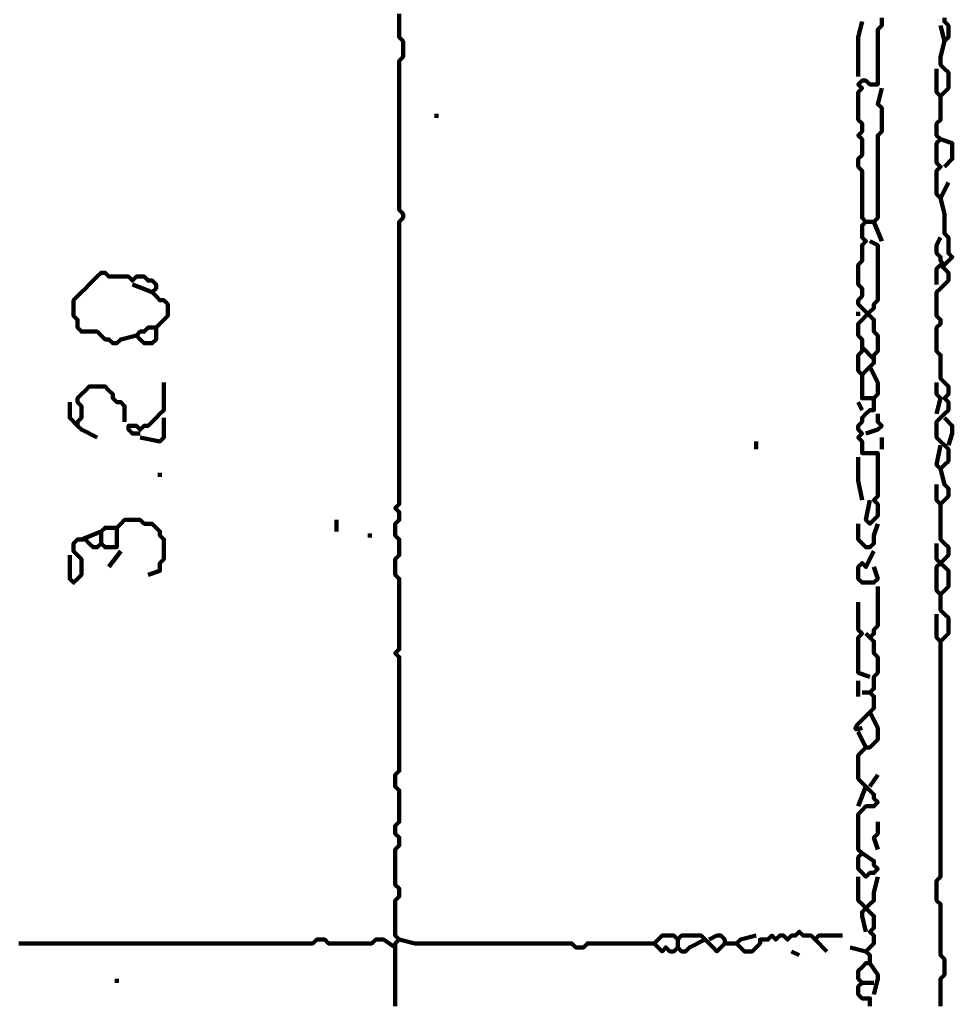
# Model space of a CAD drawing. Header units: metres. Extents: x 1704 to 4131, y 3282 to 4241.
# Tile 71 of 78: x 2255.5 to 2257.69, y 4228.66 to 4230.97. Entities that reach past the tile are written whole.
import ezdxf

# ---------------------------------------------------------------- set-up
doc = ezdxf.new("R2010")
doc.units = ezdxf.units.M
doc.layers.add('P', color=250, linetype='Continuous', lineweight=100)

msp = doc.modelspace()

# ---------------------------------------------------------------- linework, layer by layer
at = {"layer": 'P', "color": 0, "linetype": 'Continuous'}
for points in [[(2256.3903, 4230.9876), (2256.3903, 4230.9507), (2256.3903, 4230.9415), (2256.3903, 4230.9323), (2256.3995, 4230.923), (2256.3995, 4230.9138), (2256.3995, 4230.9046), (2256.3995, 4230.8953), (2256.3995, 4230.8861), (2256.3903, 4230.8769), (2256.3903, 4230.8676), (2256.3903, 4230.8584), (2256.3903, 4230.8492), (2256.3903, 4230.84), (2256.3903, 4230.8307), (2256.3903, 4230.8215), (2256.3903, 4230.8123), (2256.3903, 4230.803), (2256.3903, 4230.7938), (2256.3903, 4230.7846), (2256.3903, 4230.7753), (2256.3903, 4230.7661), (2256.3903, 4230.7569), (2256.3903, 4230.7476), (2256.3903, 4230.7384), (2256.3903, 4230.7292), (2256.3903, 4230.72), (2256.3903, 4230.7107), (2256.3903, 4230.7015), (2256.3903, 4230.6923), (2256.3903, 4230.683), (2256.3903, 4230.6738), (2256.3903, 4230.6646), (2256.3903, 4230.6553), (2256.3903, 4230.6461), (2256.3903, 4230.6369), (2256.3903, 4230.6276), (2256.3903, 4230.6184), (2256.3903, 4230.6092), (2256.3903, 4230.6), (2256.3903, 4230.5907), (2256.3903, 4230.5815), (2256.3903, 4230.5723), (2256.3903, 4230.563), (2256.3903, 4230.5538), (2256.3903, 4230.5446), (2256.3903, 4230.5353), (2256.3903, 4230.5261), (2256.3995, 4230.5169), (2256.3995, 4230.5076), (2256.3903, 4230.4984), (2256.3903, 4230.4892), (2256.3903, 4230.48), (2256.3903, 4230.4707), (2256.3903, 4230.4615), (2256.3903, 4230.4523), (2256.3903, 4230.443), (2256.3903, 4230.4338), (2256.3903, 4230.4246), (2256.3903, 4230.4153), (2256.3903, 4230.4061), (2256.3903, 4230.3969), (2256.3903, 4230.3876), (2256.3903, 4230.3784), (2256.3903, 4230.3692), (2256.3903, 4230.36), (2256.3903, 4230.3507), (2256.3903, 4230.3415), (2256.3903, 4230.3323), (2256.3903, 4230.323), (2256.3903, 4230.3138), (2256.3903, 4230.3046), (2256.3903, 4230.2953), (2256.3903, 4230.2861), (2256.3903, 4230.2769), (2256.3903, 4230.2676), (2256.3903, 4230.2584), (2256.3903, 4230.2492), (2256.3903, 4230.24), (2256.3903, 4230.2307), (2256.3903, 4230.2215), (2256.3903, 4230.2123), (2256.3903, 4230.203), (2256.3903, 4230.1938), (2256.3903, 4230.1846), (2256.3903, 4230.1753), (2256.3903, 4230.1661), (2256.3903, 4230.1569), (2256.3903, 4230.1476), (2256.3903, 4230.1384), (2256.3903, 4230.1292), (2256.3903, 4230.12), (2256.3903, 4230.1107), (2256.3903, 4230.1015), (2256.3903, 4230.0923), (2256.3903, 4230.083), (2256.3903, 4230.0738), (2256.3903, 4230.0646), (2256.3903, 4230.0553), (2256.3903, 4230.0461), (2256.3903, 4230.0369), (2256.3903, 4230.0276), (2256.3903, 4230.0184), (2256.3903, 4230.0092), (2256.3903, 4230), (2256.3903, 4229.9907), (2256.3903, 4229.9815), (2256.3903, 4229.9723), (2256.3903, 4229.963), (2256.3903, 4229.9538), (2256.3903, 4229.9446), (2256.3903, 4229.9353), (2256.3903, 4229.9261), (2256.3903, 4229.9169), (2256.3903, 4229.9076), (2256.3903, 4229.8984), (2256.3903, 4229.8892), (2256.3903, 4229.88), (2256.3903, 4229.8707), (2256.3903, 4229.8615), (2256.3903, 4229.8523), (2256.3903, 4229.843), (2256.3903, 4229.8338), (2256.381, 4229.8246), (2256.3903, 4229.8153), (2256.3903, 4229.8061), (2256.3903, 4229.7969), (2256.381, 4229.7876), (2256.381, 4229.7784), (2256.381, 4229.7692), (2256.381, 4229.76), (2256.3903, 4229.7507), (2256.3903, 4229.7415), (2256.3903, 4229.7323), (2256.3903, 4229.723), (2256.3903, 4229.7138), (2256.381, 4229.7046), (2256.381, 4229.6953), (2256.381, 4229.6861), (2256.381, 4229.6769), (2256.381, 4229.6676), (2256.3903, 4229.6584), (2256.3903, 4229.6492), (2256.3903, 4229.64), (2256.3903, 4229.6307), (2256.3903, 4229.6215), (2256.3903, 4229.6123), (2256.3903, 4229.603), (2256.3903, 4229.5938), (2256.3903, 4229.5846), (2256.3903, 4229.5753), (2256.3903, 4229.5661), (2256.3903, 4229.5569), (2256.3903, 4229.5476), (2256.3903, 4229.5384), (2256.3903, 4229.5292), (2256.3903, 4229.52), (2256.3903, 4229.5107), (2256.3903, 4229.5015), (2256.3903, 4229.4923), (2256.381, 4229.483), (2256.3903, 4229.4738), (2256.3903, 4229.4646), (2256.3903, 4229.4553), (2256.3903, 4229.4461), (2256.3903, 4229.4369), (2256.3903, 4229.4276), (2256.3903, 4229.4184), (2256.3903, 4229.4092), (2256.3903, 4229.4), (2256.3903, 4229.3907), (2256.3903, 4229.3815), (2256.3903, 4229.3723), (2256.3903, 4229.363), (2256.3903, 4229.3538), (2256.3903, 4229.3446), (2256.3903, 4229.3353), (2256.3903, 4229.3261), (2256.3903, 4229.3169), (2256.3903, 4229.3076), (2256.3903, 4229.2984), (2256.3903, 4229.2892), (2256.3903, 4229.28), (2256.3903, 4229.2707), (2256.3903, 4229.2615), (2256.3903, 4229.2523), (2256.3903, 4229.243), (2256.3903, 4229.2338), (2256.3903, 4229.2246), (2256.3903, 4229.2153), (2256.3903, 4229.2061), (2256.381, 4229.1969), (2256.381, 4229.1876), (2256.381, 4229.1784), (2256.381, 4229.1692), (2256.3903, 4229.16), (2256.3903, 4229.1507), (2256.3903, 4229.1415), (2256.3903, 4229.1323), (2256.3903, 4229.123), (2256.3903, 4229.1138), (2256.3903, 4229.1046), (2256.3903, 4229.0953), (2256.3903, 4229.0861), (2256.381, 4229.0769), (2256.381, 4229.0676), (2256.381, 4229.0584), (2256.3903, 4229.0492), (2256.3903, 4229.04), (2256.3903, 4229.0307), (2256.381, 4229.0215), (2256.381, 4229.0123), (2256.381, 4229.003), (2256.381, 4228.9938), (2256.381, 4228.9846), (2256.381, 4228.9753), (2256.381, 4228.9661), (2256.381, 4228.9569), (2256.381, 4228.9476), (2256.381, 4228.9384), (2256.3903, 4228.9292), (2256.3903, 4228.92), (2256.3903, 4228.9107), (2256.381, 4228.9015), (2256.381, 4228.8923), (2256.381, 4228.883), (2256.381, 4228.8738), (2256.381, 4228.8646), (2256.381, 4228.8553), (2256.381, 4228.8461), (2256.381, 4228.8369), (2256.381, 4228.8276), (2256.381, 4228.8184), (2256.3903, 4228.8092), (2256.381, 4228.8), (2256.381, 4228.7907), (2256.381, 4228.7815), (2256.381, 4228.7723), (2256.381, 4228.763), (2256.381, 4228.7538), (2256.381, 4228.7446), (2256.381, 4228.7353), (2256.381, 4228.7261), (2256.381, 4228.7169), (2256.381, 4228.7076), (2256.381, 4228.6984), (2256.381, 4228.6892), (2256.381, 4228.68), (2256.381, 4228.6707), (2256.381, 4228.6615), (2256.381, 4228.6523)], [(2257.5256, 4230.9784), (2257.5256, 4230.9692), (2257.5256, 4230.96), (2257.5164, 4230.9507), (2257.5164, 4230.9415), (2257.5164, 4230.9323), (2257.5164, 4230.923), (2257.5164, 4230.9138), (2257.5164, 4230.9046), (2257.5164, 4230.8953), (2257.5164, 4230.8861), (2257.5164, 4230.8769), (2257.5164, 4230.8676), (2257.5164, 4230.8584), (2257.5164, 4230.8492), (2257.5164, 4230.84), (2257.5164, 4230.8307), (2257.5164, 4230.8215), (2257.5072, 4230.8215), (2257.498, 4230.8215), (2257.4887, 4230.8307), (2257.4795, 4230.8307), (2257.4703, 4230.8215), (2257.4795, 4230.8123), (2257.4703, 4230.803), (2257.4703, 4230.7938), (2257.4703, 4230.7846), (2257.4703, 4230.7753), (2257.4703, 4230.7661), (2257.4703, 4230.7569), (2257.4703, 4230.7476), (2257.4703, 4230.7384), (2257.4795, 4230.7292), (2257.4795, 4230.72), (2257.4795, 4230.7107), (2257.4703, 4230.7015), (2257.4795, 4230.6923), (2257.4795, 4230.683), (2257.4795, 4230.6738), (2257.4795, 4230.6646), (2257.4795, 4230.6553), (2257.4703, 4230.6461), (2257.4703, 4230.6369), (2257.4703, 4230.6276), (2257.4795, 4230.6184), (2257.4795, 4230.6092), (2257.4795, 4230.6), (2257.4795, 4230.5907), (2257.4795, 4230.5815), (2257.4795, 4230.5723), (2257.4795, 4230.563), (2257.4795, 4230.5538), (2257.4795, 4230.5446), (2257.4795, 4230.5353), (2257.4795, 4230.5261), (2257.4795, 4230.5169), (2257.4795, 4230.5076), (2257.4887, 4230.4984), (2257.4795, 4230.4892), (2257.4795, 4230.48), (2257.4795, 4230.4707), (2257.4795, 4230.4615), (2257.4887, 4230.4523), (2257.4795, 4230.443), (2257.4795, 4230.4338), (2257.4795, 4230.4246), (2257.4795, 4230.4153), (2257.4795, 4230.4061), (2257.4703, 4230.3969), (2257.4703, 4230.3876), (2257.4703, 4230.3784), (2257.4703, 4230.3692), (2257.4703, 4230.36), (2257.4703, 4230.3507), (2257.4795, 4230.3415), (2257.4795, 4230.3323), (2257.4795, 4230.323), (2257.4703, 4230.3138), (2257.4703, 4230.3046), (2257.4795, 4230.2953), (2257.4887, 4230.2861), (2257.498, 4230.2769), (2257.5072, 4230.2676), (2257.5072, 4230.2584), (2257.5072, 4230.2492), (2257.5072, 4230.24), (2257.5164, 4230.2307), (2257.5164, 4230.2215), (2257.5164, 4230.2123), (2257.5164, 4230.203), (2257.5164, 4230.1938), (2257.5072, 4230.1846), (2257.5072, 4230.1753), (2257.5072, 4230.1661), (2257.498, 4230.1569), (2257.4887, 4230.1476), (2257.4795, 4230.1384), (2257.4703, 4230.1476), (2257.4703, 4230.1569), (2257.4703, 4230.1661), (2257.4703, 4230.1753), (2257.4703, 4230.1846), (2257.4795, 4230.1938), (2257.4795, 4230.203), (2257.4795, 4230.2123), (2257.4795, 4230.2215), (2257.4703, 4230.2307), (2257.4703, 4230.24), (2257.4703, 4230.2492), (2257.4703, 4230.2584), (2257.4795, 4230.2676), (2257.4887, 4230.2769), (2257.498, 4230.2861), (2257.5072, 4230.2953), (2257.5072, 4230.3046), (2257.5164, 4230.3138), (2257.5164, 4230.323), (2257.5164, 4230.3323), (2257.5164, 4230.3415), (2257.5164, 4230.3507), (2257.5164, 4230.36), (2257.5164, 4230.3692), (2257.5164, 4230.3784), (2257.5164, 4230.3876), (2257.5164, 4230.3969), (2257.5164, 4230.4061), (2257.5164, 4230.4153), (2257.5164, 4230.4246), (2257.5164, 4230.4338), (2257.5164, 4230.443), (2257.498, 4230.4523)], [(2257.4795, 4230.9692), (2257.4703, 4230.9323), (2257.4703, 4230.923), (2257.4703, 4230.9138), (2257.4703, 4230.9046), (2257.4703, 4230.8953), (2257.4703, 4230.8861), (2257.4703, 4230.8769), (2257.4703, 4230.84)], [(2257.6733, 4230.9784), (2257.6733, 4230.9692), (2257.6826, 4230.96), (2257.6826, 4230.9507), (2257.6826, 4230.9415), (2257.6826, 4230.9323), (2257.6733, 4230.923), (2257.6641, 4230.96)], [(2257.6733, 4230.923), (2257.6641, 4230.8861), (2257.6641, 4230.8769), (2257.6641, 4230.8676), (2257.6733, 4230.8584), (2257.6826, 4230.8492), (2257.6826, 4230.84), (2257.6826, 4230.8307), (2257.6826, 4230.8215), (2257.6826, 4230.8123), (2257.6733, 4230.803), (2257.6641, 4230.7938), (2257.6549, 4230.803), (2257.6549, 4230.8123), (2257.6549, 4230.8215), (2257.6549, 4230.8307), (2257.6549, 4230.8584)], [(2257.5256, 4230.8123), (2257.5164, 4230.7753), (2257.5256, 4230.7661), (2257.5256, 4230.7569), (2257.5256, 4230.7476), (2257.5256, 4230.7384), (2257.5256, 4230.7292), (2257.5256, 4230.72), (2257.5256, 4230.7107), (2257.5164, 4230.7015), (2257.5164, 4230.6923), (2257.5164, 4230.683), (2257.5164, 4230.6738), (2257.5164, 4230.6646), (2257.5164, 4230.6553), (2257.5164, 4230.6461), (2257.5164, 4230.6369), (2257.5164, 4230.6276), (2257.5164, 4230.6184), (2257.5164, 4230.6092), (2257.5164, 4230.6), (2257.5164, 4230.5907), (2257.5164, 4230.5815), (2257.5164, 4230.5723), (2257.5164, 4230.563), (2257.5164, 4230.5538), (2257.5164, 4230.5446), (2257.5164, 4230.5353), (2257.5164, 4230.5261), (2257.5164, 4230.5169), (2257.5164, 4230.5076), (2257.5072, 4230.4984), (2257.5256, 4230.4523)], [(2257.6641, 4230.7938), (2257.6641, 4230.7569), (2257.6641, 4230.7476), (2257.6641, 4230.7384), (2257.6549, 4230.7292), (2257.6549, 4230.72), (2257.6549, 4230.7107), (2257.6549, 4230.7015), (2257.6641, 4230.6923), (2257.6549, 4230.683), (2257.6549, 4230.6738), (2257.6549, 4230.6646), (2257.6549, 4230.6553), (2257.6549, 4230.6461), (2257.6549, 4230.6369), (2257.6641, 4230.6276), (2257.6549, 4230.6184), (2257.6549, 4230.6092), (2257.6549, 4230.6), (2257.6549, 4230.5907), (2257.6549, 4230.5815), (2257.6549, 4230.5723), (2257.6549, 4230.563), (2257.6641, 4230.5538), (2257.6826, 4230.5907)], [(2256.4733, 4230.7476), (2256.4826, 4230.7476)], [(2257.6641, 4230.6923), (2257.6918, 4230.683), (2257.6918, 4230.6738), (2257.6918, 4230.6646), (2257.6918, 4230.6553), (2257.6918, 4230.6461), (2257.6733, 4230.6276)], [(2257.6641, 4230.5538), (2257.6733, 4230.5169), (2257.6733, 4230.5076), (2257.6733, 4230.4984), (2257.6733, 4230.4892), (2257.6733, 4230.48), (2257.6733, 4230.4707), (2257.6826, 4230.4615), (2257.6826, 4230.4523), (2257.6826, 4230.443), (2257.6826, 4230.4338), (2257.6826, 4230.4246), (2257.6918, 4230.4153), (2257.6826, 4230.4061), (2257.6733, 4230.3969), (2257.6641, 4230.4061), (2257.6641, 4230.4153), (2257.6549, 4230.4246), (2257.6549, 4230.4338), (2257.6549, 4230.443), (2257.6641, 4230.4615)], [(2257.4887, 4230.4984), (2257.5072, 4230.4984)], [(2255.7718, 4230.2307), (2255.7349, 4230.2215), (2255.7256, 4230.2123), (2255.7164, 4230.2123), (2255.7072, 4230.2215), (2255.698, 4230.2215), (2255.6887, 4230.2307), (2255.6795, 4230.24), (2255.6703, 4230.24), (2255.661, 4230.24), (2255.6518, 4230.24), (2255.6426, 4230.24), (2255.6333, 4230.2492), (2255.6333, 4230.2584), (2255.6333, 4230.2676), (2255.6241, 4230.2769), (2255.6241, 4230.2861), (2255.6241, 4230.2953), (2255.6241, 4230.3046), (2255.6241, 4230.3138), (2255.6333, 4230.323), (2255.6426, 4230.3323), (2255.6518, 4230.3415), (2255.661, 4230.3507), (2255.6703, 4230.36), (2255.6795, 4230.3692), (2255.6887, 4230.3784), (2255.698, 4230.3784), (2255.7072, 4230.3692), (2255.7164, 4230.3692), (2255.7256, 4230.3692), (2255.7349, 4230.3692), (2255.7441, 4230.3692), (2255.7533, 4230.3692), (2255.7626, 4230.36), (2255.7718, 4230.3692), (2255.781, 4230.3692), (2255.7903, 4230.3692), (2255.7995, 4230.36), (2255.8087, 4230.36), (2255.818, 4230.3507), (2255.818, 4230.3415), (2255.8087, 4230.3323), (2255.818, 4230.323), (2255.8272, 4230.3138), (2255.8364, 4230.3138), (2255.8456, 4230.3046), (2255.8456, 4230.2953), (2255.8456, 4230.2861), (2255.8456, 4230.2769), (2255.8364, 4230.2676), (2255.8272, 4230.2584), (2255.818, 4230.2492), (2255.818, 4230.24), (2255.818, 4230.2307), (2255.818, 4230.2215), (2255.8087, 4230.2123), (2255.7995, 4230.2123), (2255.7903, 4230.2123), (2255.781, 4230.2215), (2255.7718, 4230.2307), (2255.781, 4230.24), (2255.7903, 4230.24), (2255.7995, 4230.2492), (2255.818, 4230.2492)], [(2257.6549, 4230.3507), (2257.6549, 4230.3876), (2257.6641, 4230.3969), (2257.6733, 4230.3876), (2257.6826, 4230.3784), (2257.6826, 4230.3692), (2257.6826, 4230.36), (2257.6733, 4230.3507), (2257.6641, 4230.3415), (2257.6549, 4230.3323), (2257.6549, 4230.323), (2257.6549, 4230.3138), (2257.6549, 4230.3046), (2257.6549, 4230.2953), (2257.6549, 4230.2861), (2257.6549, 4230.2769), (2257.6641, 4230.2676), (2257.6641, 4230.2584), (2257.6549, 4230.2492), (2257.6549, 4230.24), (2257.6549, 4230.2307), (2257.6549, 4230.2215), (2257.6549, 4230.2123), (2257.6549, 4230.203), (2257.6549, 4230.1938), (2257.6641, 4230.1846), (2257.6641, 4230.1753), (2257.6641, 4230.1661), (2257.6641, 4230.1569), (2257.6641, 4230.1476), (2257.6641, 4230.1384), (2257.6641, 4230.1292), (2257.6733, 4230.12), (2257.6826, 4230.1107), (2257.6826, 4230.1015), (2257.6826, 4230.0923), (2257.6733, 4230.083), (2257.6826, 4230.0738), (2257.6826, 4230.0646), (2257.6826, 4230.0553), (2257.6733, 4230.0461), (2257.6641, 4230.0369), (2257.6549, 4230.0276), (2257.6549, 4230.0184), (2257.6549, 4230.0092), (2257.6549, 4230), (2257.6549, 4229.9907), (2257.6641, 4229.9815), (2257.6733, 4229.9723), (2257.6826, 4229.963), (2257.6826, 4229.9538), (2257.6826, 4229.9446), (2257.6826, 4229.9353), (2257.6733, 4229.9261), (2257.6641, 4229.9169), (2257.6549, 4229.9261), (2257.6641, 4229.9723)], [(2255.7626, 4230.3507), (2255.8087, 4230.3323)], [(2257.4703, 4230.2861), (2257.4703, 4230.2769)], [(2257.4795, 4230.203), (2257.5072, 4230.1753)], [(2257.498, 4230.1569), (2257.5164, 4230.12), (2257.5164, 4230.1107), (2257.5164, 4230.1015), (2257.5164, 4230.0923), (2257.5072, 4230.083), (2257.5072, 4230.0738), (2257.5072, 4230.0646), (2257.5072, 4230.0553), (2257.498, 4230.0553), (2257.4887, 4230.0461), (2257.4795, 4230.0369), (2257.4795, 4230.0276), (2257.4703, 4230.0184), (2257.4703, 4230.0092), (2257.4795, 4230), (2257.4703, 4229.9907), (2257.4795, 4229.9815), (2257.4795, 4229.9723), (2257.4795, 4229.963), (2257.4795, 4229.9538), (2257.4887, 4229.9538), (2257.498, 4229.9538), (2257.5072, 4229.9538), (2257.5164, 4229.9538), (2257.5164, 4229.9446), (2257.5164, 4229.9353), (2257.5164, 4229.9261), (2257.5164, 4229.9169), (2257.5164, 4229.9076), (2257.5164, 4229.8984), (2257.5164, 4229.8892), (2257.5164, 4229.88), (2257.5164, 4229.8707), (2257.5164, 4229.8615), (2257.5164, 4229.8523), (2257.5072, 4229.843), (2257.5164, 4229.8338), (2257.5164, 4229.8246), (2257.5164, 4229.8153), (2257.5164, 4229.8061), (2257.5072, 4229.7969), (2257.498, 4229.7876), (2257.4887, 4229.7969), (2257.498, 4229.843)], [(2257.4795, 4230.1384), (2257.4795, 4230.1107), (2257.4795, 4230.1015), (2257.4795, 4230.0923), (2257.4795, 4230.083), (2257.4887, 4230.083), (2257.5072, 4230.083)], [(2255.6795, 4229.9907), (2255.6426, 4230.0092), (2255.6333, 4230.0184), (2255.6333, 4230.0276), (2255.6426, 4230.0369), (2255.6426, 4230.0461), (2255.6426, 4230.0553), (2255.6426, 4230.0646), (2255.6333, 4230.0738), (2255.6333, 4230.083), (2255.6426, 4230.0923), (2255.6518, 4230.1015), (2255.661, 4230.1107), (2255.6703, 4230.1107), (2255.6795, 4230.1107), (2255.6887, 4230.1107), (2255.698, 4230.1107), (2255.7072, 4230.1015), (2255.7164, 4230.0923), (2255.7164, 4230.083), (2255.7256, 4230.0738), (2255.7349, 4230.0738), (2255.7441, 4230.0646), (2255.7441, 4230.0553), (2255.7441, 4230.0276)], [(2255.8364, 4230.12), (2255.8364, 4230.083), (2255.8364, 4230.0738), (2255.8364, 4230.0646), (2255.8364, 4230.0553), (2255.8272, 4230.0461), (2255.818, 4230.0369), (2255.8087, 4230.0276), (2255.7995, 4230.0184), (2255.7903, 4230.0184), (2255.781, 4230.0092), (2255.7718, 4230.0184), (2255.7626, 4230.0184), (2255.7533, 4230.0184), (2255.7533, 4230.0092), (2255.7626, 4230), (2255.781, 4230)], [(2257.6549, 4230.12), (2257.6549, 4230.0923), (2257.6641, 4230.083), (2257.6549, 4230.0461)], [(2255.6149, 4230.0738), (2255.6149, 4230.0553), (2255.6149, 4230.0461), (2255.6149, 4230.0369), (2255.6333, 4230.0184)], [(2257.4703, 4230.0738), (2257.4795, 4230.0553)], [(2255.8364, 4230.0369), (2255.8364, 4230), (2255.8364, 4229.9907), (2255.8272, 4229.9815), (2255.781, 4229.9907)], [(2257.5164, 4230.0461), (2257.5164, 4230.0276), (2257.5256, 4230.0184), (2257.5164, 4230.0092), (2257.4887, 4230)], [(2257.6733, 4230.0369), (2257.6918, 4230.0184), (2257.6918, 4230.0092), (2257.6918, 4230), (2257.6826, 4229.9723)], [(2257.5256, 4229.9907), (2257.5256, 4229.963)], [(2257.2303, 4229.9815), (2257.2303, 4229.963)], [(2257.4703, 4229.9446), (2257.4703, 4229.9076), (2257.4703, 4229.8984), (2257.4703, 4229.8892), (2257.4795, 4229.843)], [(2257.6641, 4229.9169), (2257.6733, 4229.88), (2257.6826, 4229.8707), (2257.6826, 4229.8615), (2257.6826, 4229.8523), (2257.6733, 4229.843), (2257.6641, 4229.8338), (2257.6549, 4229.843), (2257.6549, 4229.88)], [(2255.8272, 4229.9076), (2255.8272, 4229.8984)], [(2257.6641, 4229.8338), (2257.6641, 4229.7969), (2257.6641, 4229.7876), (2257.6641, 4229.7784), (2257.6641, 4229.7692), (2257.6641, 4229.76), (2257.6641, 4229.7507), (2257.6733, 4229.7415), (2257.6826, 4229.7323), (2257.6826, 4229.723), (2257.6826, 4229.7138), (2257.6733, 4229.7046), (2257.6641, 4229.6953), (2257.6549, 4229.6861), (2257.6549, 4229.6769), (2257.6549, 4229.6676), (2257.6549, 4229.6584), (2257.6549, 4229.6492), (2257.6549, 4229.64), (2257.6549, 4229.6307), (2257.6641, 4229.6215), (2257.6733, 4229.6307), (2257.6826, 4229.64), (2257.6826, 4229.6492), (2257.6826, 4229.6584), (2257.6826, 4229.6676), (2257.6826, 4229.6769), (2257.6733, 4229.6861), (2257.6641, 4229.6953), (2257.6549, 4229.7046), (2257.6549, 4229.7138), (2257.6549, 4229.723), (2257.6549, 4229.7415)], [(2255.6149, 4229.7138), (2255.6149, 4229.6769), (2255.6149, 4229.6676), (2255.6149, 4229.6584), (2255.6241, 4229.6492), (2255.6333, 4229.6584), (2255.6426, 4229.6676), (2255.6426, 4229.6769), (2255.6426, 4229.6861), (2255.6426, 4229.6953), (2255.6426, 4229.7046), (2255.6333, 4229.7138), (2255.6241, 4229.723), (2255.6241, 4229.7323), (2255.6241, 4229.7415), (2255.6333, 4229.7507), (2255.6426, 4229.7507), (2255.6518, 4229.7507), (2255.661, 4229.7415), (2255.6703, 4229.7323), (2255.6795, 4229.7323), (2255.6887, 4229.7415), (2255.698, 4229.7323), (2255.7072, 4229.7323), (2255.7164, 4229.7323), (2255.7256, 4229.7323), (2255.7256, 4229.7415), (2255.7256, 4229.7507), (2255.7256, 4229.76), (2255.7256, 4229.7692), (2255.7256, 4229.7784), (2255.7349, 4229.7876), (2255.7441, 4229.7969), (2255.7533, 4229.7969), (2255.7626, 4229.7969), (2255.7718, 4229.7969), (2255.781, 4229.7969), (2255.7903, 4229.7876), (2255.7995, 4229.7876), (2255.8087, 4229.7876), (2255.818, 4229.7784), (2255.8272, 4229.7692), (2255.8272, 4229.76), (2255.8364, 4229.7507), (2255.8364, 4229.7415), (2255.8364, 4229.7323), (2255.8364, 4229.723), (2255.8364, 4229.7138), (2255.8364, 4229.7046), (2255.8272, 4229.6953), (2255.8272, 4229.6861), (2255.8272, 4229.6769), (2255.7995, 4229.6676)], [(2255.6887, 4229.7415), (2255.6887, 4229.76), (2255.6887, 4229.7692), (2255.698, 4229.7784), (2255.7256, 4229.7784)], [(2256.2426, 4229.7969), (2256.2426, 4229.7692)], [(2257.4703, 4229.7876), (2257.4703, 4229.7507), (2257.4795, 4229.7415), (2257.4887, 4229.7323), (2257.498, 4229.7323), (2257.5072, 4229.7415), (2257.5072, 4229.7507), (2257.5072, 4229.76), (2257.5164, 4229.7876)], [(2255.6426, 4229.7507), (2255.6887, 4229.7692)], [(2256.3164, 4229.76), (2256.3256, 4229.76)], [(2255.7349, 4229.723), (2255.7072, 4229.6861)], [(2257.5072, 4229.723), (2257.4887, 4229.6861), (2257.4795, 4229.6953), (2257.4703, 4229.6861), (2257.4703, 4229.6769), (2257.4703, 4229.6676), (2257.4703, 4229.6584), (2257.4795, 4229.6492), (2257.4887, 4229.6492), (2257.498, 4229.6492), (2257.5072, 4229.6492), (2257.5164, 4229.6584), (2257.5072, 4229.6861)], [(2257.5164, 4229.64), (2257.5164, 4229.603), (2257.5164, 4229.5938), (2257.5164, 4229.5846), (2257.5164, 4229.5753), (2257.5164, 4229.5661), (2257.5164, 4229.5569), (2257.5164, 4229.5476), (2257.5072, 4229.5384), (2257.5072, 4229.5292), (2257.498, 4229.52), (2257.5072, 4229.5107), (2257.5072, 4229.5015), (2257.5072, 4229.4923), (2257.5072, 4229.483), (2257.5164, 4229.4738), (2257.5164, 4229.4646), (2257.5164, 4229.4553), (2257.5164, 4229.4461), (2257.5164, 4229.4369), (2257.5072, 4229.4276), (2257.5072, 4229.4184), (2257.5072, 4229.4092), (2257.5072, 4229.4), (2257.498, 4229.3907), (2257.5072, 4229.3815), (2257.5072, 4229.3723), (2257.5072, 4229.363), (2257.5072, 4229.3538), (2257.498, 4229.3446), (2257.4887, 4229.3353), (2257.4795, 4229.3261), (2257.4764, 4229.323), (2257.4733, 4229.32), (2257.4687, 4229.3153), (2257.4656, 4229.3107), (2257.4641, 4229.3076), (2257.4641, 4229.3046), (2257.4656, 4229.3046), (2257.4718, 4229.3046), (2257.4749, 4229.3061), (2257.4795, 4229.3076)], [(2257.6641, 4229.6215), (2257.6641, 4229.5846), (2257.6733, 4229.5753), (2257.6826, 4229.5661), (2257.6826, 4229.5569), (2257.6826, 4229.5476), (2257.6826, 4229.5384), (2257.6826, 4229.5292), (2257.6733, 4229.52), (2257.6641, 4229.5107), (2257.6549, 4229.52), (2257.6549, 4229.5292), (2257.6549, 4229.5753)], [(2257.4703, 4229.603), (2257.4703, 4229.5661), (2257.4703, 4229.5569), (2257.4703, 4229.5476), (2257.4703, 4229.5384), (2257.4795, 4229.5292), (2257.4703, 4229.52), (2257.4703, 4229.5107), (2257.4703, 4229.5015), (2257.4703, 4229.4923), (2257.4703, 4229.483), (2257.4703, 4229.4738), (2257.4703, 4229.4646), (2257.4703, 4229.4553), (2257.4703, 4229.4461), (2257.4703, 4229.4369), (2257.498, 4229.4276)], [(2257.4887, 4229.5292), (2257.498, 4229.52)], [(2257.6641, 4229.5107), (2257.6641, 4229.4738), (2257.6641, 4229.4646), (2257.6641, 4229.4553), (2257.6641, 4229.4461), (2257.6641, 4229.4369), (2257.6641, 4229.4276), (2257.6641, 4229.4184), (2257.6641, 4229.4092), (2257.6641, 4229.4), (2257.6641, 4229.3907), (2257.6641, 4229.3815), (2257.6641, 4229.3723), (2257.6641, 4229.363), (2257.6641, 4229.3538), (2257.6641, 4229.3446), (2257.6641, 4229.3353), (2257.6641, 4229.3261), (2257.6641, 4229.3169), (2257.6641, 4229.3076), (2257.6641, 4229.2984), (2257.6641, 4229.2892), (2257.6641, 4229.28), (2257.6641, 4229.2707), (2257.6641, 4229.2615), (2257.6641, 4229.2523), (2257.6641, 4229.243), (2257.6641, 4229.2338), (2257.6641, 4229.2246), (2257.6641, 4229.2153), (2257.6641, 4229.2061), (2257.6641, 4229.1969), (2257.6641, 4229.1876), (2257.6641, 4229.1784), (2257.6641, 4229.1692), (2257.6641, 4229.16), (2257.6641, 4229.1507), (2257.6641, 4229.1415), (2257.6641, 4229.1323), (2257.6641, 4229.123), (2257.6641, 4229.1138), (2257.6641, 4229.1046), (2257.6641, 4229.0953), (2257.6641, 4229.0861), (2257.6641, 4229.0769), (2257.6641, 4229.0676), (2257.6641, 4229.0584), (2257.6641, 4229.0492), (2257.6641, 4229.04), (2257.6641, 4229.0307), (2257.6641, 4229.0215), (2257.6641, 4229.0123), (2257.6641, 4229.003), (2257.6641, 4228.9938), (2257.6641, 4228.9846), (2257.6641, 4228.9753), (2257.6641, 4228.9661), (2257.6641, 4228.9569), (2257.6549, 4228.9476), (2257.6549, 4228.9384), (2257.6549, 4228.9292), (2257.6549, 4228.92), (2257.6549, 4228.9107), (2257.6549, 4228.9015), (2257.6641, 4228.8923), (2257.6641, 4228.883), (2257.6641, 4228.8738), (2257.6641, 4228.8646), (2257.6641, 4228.8553), (2257.6641, 4228.8461), (2257.6641, 4228.8369), (2257.6641, 4228.8276), (2257.6641, 4228.8184), (2257.6641, 4228.8092), (2257.6641, 4228.8), (2257.6641, 4228.7907), (2257.6641, 4228.7815), (2257.6641, 4228.7723), (2257.6733, 4228.763), (2257.6733, 4228.7538), (2257.6733, 4228.7446), (2257.6733, 4228.7353), (2257.6733, 4228.7261), (2257.6641, 4228.7169), (2257.6641, 4228.7076), (2257.6641, 4228.6984), (2257.6641, 4228.6892), (2257.6641, 4228.68), (2257.6641, 4228.6707), (2257.6641, 4228.6615), (2257.6641, 4228.6523)], [(2257.4703, 4229.4184), (2257.4703, 4229.3815)], [(2257.4795, 4229.3907), (2257.498, 4229.3907)], [(2257.498, 4229.3446), (2257.5164, 4229.3076), (2257.5164, 4229.2984), (2257.5164, 4229.2892), (2257.5164, 4229.28), (2257.5072, 4229.2707), (2257.498, 4229.2615), (2257.4887, 4229.2615), (2257.4795, 4229.2523), (2257.4703, 4229.243), (2257.4703, 4229.2338), (2257.4703, 4229.2246), (2257.4703, 4229.2153), (2257.4703, 4229.2061), (2257.4703, 4229.1969), (2257.4703, 4229.1876), (2257.4795, 4229.1784), (2257.4887, 4229.1692), (2257.498, 4229.16), (2257.5072, 4229.1507), (2257.5072, 4229.1415), (2257.5164, 4229.1323), (2257.5072, 4229.123), (2257.498, 4229.123), (2257.4887, 4229.123), (2257.4795, 4229.1138), (2257.4703, 4229.1046), (2257.4703, 4229.0953), (2257.4703, 4229.0861), (2257.4703, 4229.0769), (2257.4703, 4229.0676), (2257.4703, 4229.0584), (2257.4703, 4229.0492), (2257.4703, 4229.04), (2257.4703, 4229.0307), (2257.4703, 4229.0215), (2257.4795, 4229.0123), (2257.4703, 4229.003), (2257.4703, 4228.9938), (2257.4703, 4228.9846), (2257.4703, 4228.9753), (2257.4795, 4228.9661), (2257.4887, 4228.9569), (2257.498, 4228.9661), (2257.5072, 4228.9661), (2257.5164, 4228.9753), (2257.5072, 4228.9846), (2257.5072, 4228.9938), (2257.4795, 4229.0123)], [(2257.4703, 4229.2984), (2257.4887, 4229.2615)], [(2257.5164, 4229.1969), (2257.498, 4229.1692)], [(2257.4887, 4229.1692), (2257.4703, 4229.123)], [(2257.5164, 4229.0861), (2257.5164, 4229.0676), (2257.5164, 4229.0584), (2257.5072, 4229.0492), (2257.5164, 4229.0215)], [(2257.4703, 4228.9569), (2257.4703, 4228.92), (2257.4703, 4228.9107), (2257.4703, 4228.9015), (2257.4795, 4228.8923), (2257.4887, 4228.883), (2257.498, 4228.8738), (2257.5072, 4228.8646), (2257.5072, 4228.8553), (2257.5072, 4228.8461), (2257.5072, 4228.8369), (2257.498, 4228.8276), (2257.5072, 4228.8184), (2257.5072, 4228.8092), (2257.5072, 4228.8), (2257.498, 4228.7907), (2257.4887, 4228.7815), (2257.498, 4228.7723), (2257.498, 4228.763), (2257.498, 4228.7538), (2257.4887, 4228.7538), (2257.4795, 4228.7446), (2257.4703, 4228.7353), (2257.4703, 4228.7261), (2257.4703, 4228.7169), (2257.4795, 4228.7076), (2257.4703, 4228.6984), (2257.4703, 4228.6892), (2257.4703, 4228.68), (2257.4795, 4228.6707), (2257.4887, 4228.6707), (2257.498, 4228.6707), (2257.498, 4228.6615), (2257.498, 4228.6523)], [(2257.5164, 4228.9569), (2257.5072, 4228.92), (2257.5072, 4228.9107), (2257.5072, 4228.9015), (2257.498, 4228.8923), (2257.4887, 4228.883), (2257.4795, 4228.8738), (2257.4795, 4228.8646), (2257.4887, 4228.8276)], [(2257.2303, 4228.8184), (2257.1933, 4228.8092), (2257.1841, 4228.8), (2257.1933, 4228.7907), (2257.2026, 4228.7815), (2257.2118, 4228.7815), (2257.221, 4228.7815), (2257.2303, 4228.7907), (2257.2395, 4228.8), (2257.2395, 4228.8092), (2257.2487, 4228.8092), (2257.258, 4228.8092), (2257.2672, 4228.8184), (2257.2764, 4228.8092), (2257.2856, 4228.8184), (2257.2949, 4228.8184), (2257.3041, 4228.8092), (2257.3133, 4228.8184), (2257.3226, 4228.8184), (2257.3318, 4228.8276), (2257.341, 4228.8184), (2257.3503, 4228.8184), (2257.3595, 4228.8184), (2257.3687, 4228.8092), (2257.378, 4228.8184), (2257.3872, 4228.8184), (2257.3964, 4228.8184), (2257.4056, 4228.8184), (2257.4333, 4228.8184)], [(2255.4949, 4228.8), (2255.5041, 4228.8), (2255.5133, 4228.8), (2255.5226, 4228.8), (2255.5318, 4228.8), (2255.541, 4228.8), (2255.5503, 4228.8), (2255.5595, 4228.8), (2255.5687, 4228.8), (2255.578, 4228.8), (2255.5872, 4228.8), (2255.5964, 4228.8), (2255.6056, 4228.8), (2255.6149, 4228.8), (2255.6241, 4228.8), (2255.6333, 4228.8), (2255.6426, 4228.8), (2255.6518, 4228.8), (2255.661, 4228.8), (2255.6703, 4228.8), (2255.6795, 4228.8), (2255.6887, 4228.8), (2255.698, 4228.8), (2255.7072, 4228.8), (2255.7164, 4228.8), (2255.7256, 4228.8), (2255.7349, 4228.8), (2255.7441, 4228.8), (2255.7533, 4228.8), (2255.7626, 4228.8), (2255.7718, 4228.8), (2255.781, 4228.8), (2255.7903, 4228.8), (2255.7995, 4228.8), (2255.8087, 4228.8), (2255.818, 4228.8), (2255.8272, 4228.8), (2255.8364, 4228.8), (2255.8456, 4228.8), (2255.8549, 4228.8), (2255.8641, 4228.8), (2255.8733, 4228.8), (2255.8826, 4228.8), (2255.8918, 4228.8), (2255.901, 4228.8), (2255.9103, 4228.8), (2255.9195, 4228.8), (2255.9287, 4228.8), (2255.938, 4228.8), (2255.9472, 4228.8), (2255.9564, 4228.8), (2255.9656, 4228.8), (2255.9749, 4228.8), (2255.9841, 4228.8), (2255.9933, 4228.8), (2256.0026, 4228.8), (2256.0118, 4228.8), (2256.021, 4228.8), (2256.0303, 4228.8), (2256.0395, 4228.8), (2256.0487, 4228.8), (2256.058, 4228.8), (2256.0672, 4228.8), (2256.0764, 4228.8), (2256.0856, 4228.8), (2256.0949, 4228.8), (2256.1041, 4228.8), (2256.1133, 4228.8), (2256.1226, 4228.8), (2256.1318, 4228.8), (2256.141, 4228.8), (2256.1503, 4228.8), (2256.1595, 4228.8), (2256.1687, 4228.8), (2256.178, 4228.8), (2256.1872, 4228.8), (2256.1964, 4228.8092), (2256.2056, 4228.8092), (2256.2149, 4228.8092), (2256.2241, 4228.8), (2256.2333, 4228.8), (2256.2426, 4228.8), (2256.2518, 4228.8), (2256.261, 4228.8), (2256.2703, 4228.8), (2256.2795, 4228.8), (2256.2887, 4228.8), (2256.298, 4228.8), (2256.3072, 4228.8), (2256.3164, 4228.8), (2256.3256, 4228.8), (2256.3349, 4228.8092), (2256.3441, 4228.8092), (2256.3533, 4228.8092), (2256.381, 4228.7907)], [(2256.3903, 4228.8092), (2256.4272, 4228.8), (2256.4364, 4228.8), (2256.4456, 4228.8), (2256.4549, 4228.8), (2256.4641, 4228.8), (2256.4733, 4228.8), (2256.4826, 4228.8), (2256.4918, 4228.8), (2256.501, 4228.8), (2256.5103, 4228.8), (2256.5195, 4228.8), (2256.5287, 4228.8), (2256.538, 4228.8), (2256.5472, 4228.8), (2256.5564, 4228.8), (2256.5656, 4228.8), (2256.5749, 4228.8), (2256.5841, 4228.8), (2256.5933, 4228.8), (2256.6026, 4228.8), (2256.6118, 4228.8), (2256.621, 4228.8), (2256.6303, 4228.8), (2256.6395, 4228.8), (2256.6487, 4228.8), (2256.658, 4228.8), (2256.6672, 4228.8), (2256.6764, 4228.8), (2256.6856, 4228.8), (2256.6949, 4228.8), (2256.7041, 4228.8), (2256.7133, 4228.8), (2256.7226, 4228.8), (2256.7318, 4228.8), (2256.741, 4228.8), (2256.7503, 4228.8), (2256.7595, 4228.8), (2256.7687, 4228.8), (2256.778, 4228.8), (2256.7872, 4228.8), (2256.7964, 4228.8), (2256.8056, 4228.7907), (2256.8149, 4228.7907), (2256.8241, 4228.7907), (2256.8333, 4228.8), (2256.8426, 4228.8), (2256.8518, 4228.8), (2256.861, 4228.8), (2256.8703, 4228.8), (2256.8795, 4228.8), (2256.8887, 4228.8), (2256.898, 4228.8), (2256.9072, 4228.8), (2256.9164, 4228.8), (2256.9256, 4228.8), (2256.9349, 4228.8), (2256.9441, 4228.8), (2256.9533, 4228.8), (2256.9626, 4228.8), (2256.9903, 4228.8)], [(2257.1103, 4228.8092), (2257.0733, 4228.7907), (2257.0641, 4228.7815), (2257.0549, 4228.7815), (2257.0456, 4228.7907), (2257.0364, 4228.7815), (2257.0272, 4228.7815), (2257.018, 4228.7907), (2257.0087, 4228.7815), (2256.9995, 4228.7907), (2256.9903, 4228.8), (2256.9995, 4228.8092), (2257.0087, 4228.8184), (2257.018, 4228.8184), (2257.0272, 4228.8184), (2257.0364, 4228.8184), (2257.0456, 4228.8092), (2257.0549, 4228.8184), (2257.0641, 4228.8184), (2257.0733, 4228.8184), (2257.0826, 4228.8184), (2257.0918, 4228.8184), (2257.101, 4228.8184), (2257.1103, 4228.8092), (2257.1195, 4228.8), (2257.1287, 4228.7907), (2257.138, 4228.7815), (2257.1472, 4228.7907), (2257.1564, 4228.8), (2257.1564, 4228.8092), (2257.1472, 4228.8184), (2257.138, 4228.8184), (2257.1195, 4228.8092)], [(2257.0456, 4228.8092), (2257.0456, 4228.7907)], [(2257.3687, 4228.8092), (2257.3964, 4228.7815)], [(2257.1564, 4228.8), (2257.1841, 4228.8)], [(2257.3133, 4228.7815), (2257.3318, 4228.7723)], [(2257.4518, 4228.7907), (2257.4887, 4228.7815)], [(2257.498, 4228.7538), (2257.5164, 4228.7261), (2257.5164, 4228.7169), (2257.5072, 4228.68)], [(2255.7256, 4228.7169), (2255.7256, 4228.7076)], [(2257.4795, 4228.7076), (2257.5072, 4228.7076)]]:
    msp.add_lwpolyline(points, dxfattribs=at)

doc.saveas('drawing.dxf')
